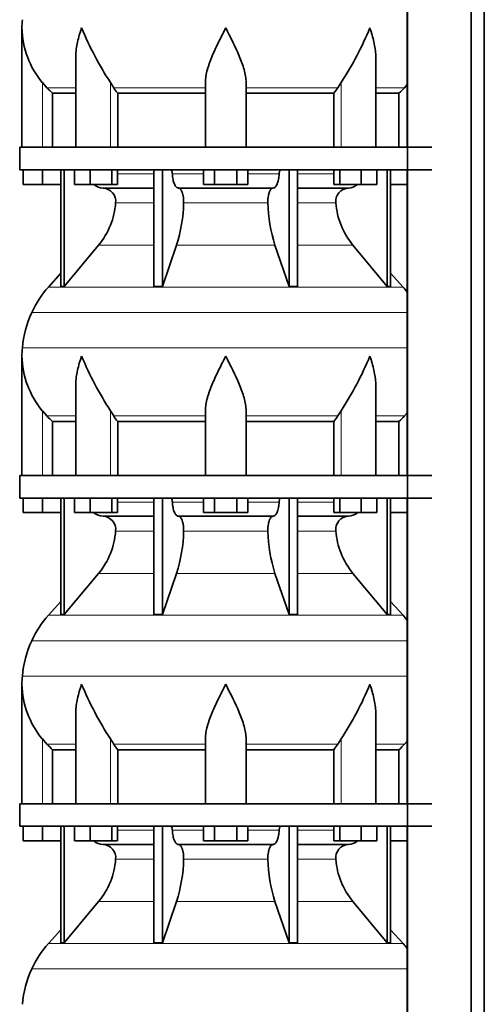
# Model space of a CAD drawing. Header units: millimetres. Extents: x 148 to 904, y -3418 to 2306.
# Tile 20 of 27: x 164 to 369, y 314 to 749. Entities that reach past the tile are written whole.
import ezdxf

# ---------------------------------------------------------------- set-up
doc = ezdxf.new("R2010")
doc.units = ezdxf.units.MM
doc.layers.add('MID_134-16', color=7, linetype='Continuous')
doc.layers.add('VSI134_DIFFUSORE', color=7, linetype='Continuous')

# ---------------------------------------------------------------- blocks, each defined once
blk = doc.blocks.new('SE')
at = {"layer": 'MID_134-16', "color": 7, "linetype": 'Continuous', "lineweight": 35}
for p, q in [((334.95, 1727.68), (334.95, -608.82)), ((363.09, -608.82), (363.09, 1727.68)), ((368.89, -608.82), (368.89, 1727.68)), ((334.88, 827.68), (334.88, 692.68)), ((334.88, 682.68), (334.88, 547.68)), ((334.88, 537.68), (334.88, 402.68)), ((334.88, 392.68), (334.88, 257.68))]:
    blk.add_line(p, q, dxfattribs=at)
at = {"layer": 'VSI134_DIFFUSORE', "color": 7, "linetype": 'Continuous', "lineweight": 35}
for p, q in [((164.69, 745.42), (164.69, 692.68)), ((188.41, 732.04), (188.41, 692.68)), ((320.97, 692.68), (320.97, 732.04)), ((175.7, 718.98), (173.69, 721.28)), ((205.2, 718.98), (203.78, 721.28)), ((245.69, 692.68), (245.69, 721.28)), ((263.69, 692.68), (263.69, 721.28)), ((305.6, 721.28), (304.18, 718.98)), ((334.88, 720.36), (333.68, 718.98)), ((178.22, 716.54), (188.41, 716.54)), ((178.22, 692.68), (178.22, 716.54)), ((206.98, 716.54), (245.69, 716.54)), ((206.98, 692.68), (206.98, 716.54)), ((263.69, 716.54), (302.4, 716.54)), ((302.4, 716.54), (302.4, 692.68)), ((320.97, 716.54), (331.16, 716.54)), ((331.16, 716.54), (331.16, 692.68)), ((163.69, 692.68), (345.69, 692.68)), ((163.69, 692.68), (163.69, 682.68)), ((163.69, 682.68), (345.69, 682.68)), ((165.19, 676.28), (165.19, 682.68)), ((165.19, 676.28), (165.19, 682.68)), ((173.69, 676.28), (173.69, 682.68)), ((181.86, 682.68), (181.86, 631.23)), ((183.39, 682.68), (183.39, 631.23)), ((187.93, 676.28), (187.93, 682.68)), ((194.87, 676.28), (194.87, 682.68)), ((204.35, 676.28), (204.35, 682.68)), ((206.89, 676.28), (206.89, 682.68)), ((222.99, 682.68), (222.99, 631.23)), ((226.69, 682.68), (226.69, 631.23)), ((244.87, 676.28), (244.87, 682.68)), ((249.78, 676.28), (249.78, 682.68)), ((259.6, 676.28), (259.6, 682.68)), ((264.5, 676.28), (264.5, 682.68)), ((282.69, 682.68), (282.69, 631.23)), ((286.39, 682.68), (286.39, 631.23)), ((302.48, 676.28), (302.48, 682.68)), ((305.03, 676.28), (305.03, 682.68)), ((314.51, 676.28), (314.51, 682.68)), ((321.45, 676.28), (321.45, 682.68)), ((325.99, 682.68), (325.99, 631.23)), ((327.52, 682.68), (327.52, 631.23)), ((173.69, 676.28), (165.19, 676.28)), ((181.86, 676.28), (173.69, 676.28)), ((194.87, 676.28), (187.93, 676.28)), ((204.35, 676.28), (194.87, 676.28)), ((200.52, 674.68), (222.99, 674.68)), ((206.89, 676.28), (204.35, 676.28)), ((233.78, 674.68), (275.6, 674.68)), ((249.78, 676.28), (244.87, 676.28)), ((259.6, 676.28), (249.78, 676.28)), ((264.5, 676.28), (259.6, 676.28)), ((286.39, 674.68), (308.86, 674.68)), ((305.03, 676.28), (302.48, 676.28)), ((314.51, 676.28), (305.03, 676.28)), ((321.45, 676.28), (314.51, 676.28)), ((334.88, 676.28), (327.52, 676.28)), ((183.39, 631.23), (198.55, 649.44)), ((226.69, 631.23), (232.97, 649.44)), ((276.41, 649.44), (282.69, 631.23)), ((310.83, 649.44), (325.99, 631.23)), ((181.86, 637), (176.39, 630.93)), ((332.99, 630.93), (327.52, 637)), ((181.86, 631.23), (183.39, 631.23)), ((222.99, 631.23), (226.69, 631.23)), ((282.69, 631.23), (286.39, 631.23)), ((325.99, 631.23), (327.52, 631.23)), ((164.69, 600.42), (164.69, 547.68)), ((188.41, 587.04), (188.41, 547.68)), ((320.97, 547.68), (320.97, 587.04)), ((175.7, 573.98), (173.69, 576.28)), ((205.2, 573.98), (203.78, 576.28)), ((245.69, 547.68), (245.69, 576.28)), ((263.69, 547.68), (263.69, 576.28)), ((305.6, 576.28), (304.18, 573.98)), ((334.88, 575.36), (333.68, 573.98)), ((178.22, 571.54), (188.41, 571.54)), ((178.22, 547.68), (178.22, 571.54)), ((206.98, 571.54), (245.69, 571.54)), ((206.98, 547.68), (206.98, 571.54)), ((263.69, 571.54), (302.4, 571.54)), ((302.4, 571.54), (302.4, 547.68)), ((320.97, 571.54), (331.16, 571.54)), ((331.16, 571.54), (331.16, 547.68)), ((163.69, 547.68), (345.69, 547.68)), ((163.69, 547.68), (163.69, 537.68)), ((163.69, 537.68), (345.69, 537.68)), ((165.19, 531.28), (165.19, 537.68)), ((165.19, 531.28), (165.19, 537.68)), ((173.69, 531.28), (173.69, 537.68)), ((181.86, 537.68), (181.86, 486.23)), ((183.39, 537.68), (183.39, 486.23)), ((187.93, 531.28), (187.93, 537.68)), ((194.87, 531.28), (194.87, 537.68)), ((204.35, 531.28), (204.35, 537.68)), ((206.89, 531.28), (206.89, 537.68)), ((222.99, 537.68), (222.99, 486.23)), ((226.69, 537.68), (226.69, 486.23)), ((244.87, 531.28), (244.87, 537.68)), ((249.78, 531.28), (249.78, 537.68)), ((259.6, 531.28), (259.6, 537.68)), ((264.5, 531.28), (264.5, 537.68)), ((282.69, 537.68), (282.69, 486.23)), ((286.39, 537.68), (286.39, 486.23)), ((302.48, 531.28), (302.48, 537.68)), ((305.03, 531.28), (305.03, 537.68)), ((314.51, 531.28), (314.51, 537.68)), ((321.45, 531.28), (321.45, 537.68)), ((325.99, 537.68), (325.99, 486.23)), ((327.52, 537.68), (327.52, 486.23)), ((173.69, 531.28), (165.19, 531.28)), ((181.86, 531.28), (173.69, 531.28)), ((194.87, 531.28), (187.93, 531.28)), ((204.35, 531.28), (194.87, 531.28)), ((206.89, 531.28), (204.35, 531.28)), ((249.78, 531.28), (244.87, 531.28)), ((259.6, 531.28), (249.78, 531.28)), ((264.5, 531.28), (259.6, 531.28)), ((305.03, 531.28), (302.48, 531.28)), ((314.51, 531.28), (305.03, 531.28)), ((321.45, 531.28), (314.51, 531.28)), ((334.88, 531.28), (327.52, 531.28)), ((200.52, 529.68), (222.99, 529.68)), ((233.78, 529.68), (275.6, 529.68)), ((286.39, 529.68), (308.86, 529.68)), ((183.39, 486.23), (198.55, 504.44)), ((226.69, 486.23), (232.97, 504.44)), ((276.41, 504.44), (282.69, 486.23)), ((310.83, 504.44), (325.99, 486.23)), ((181.86, 492), (176.39, 485.93)), ((332.99, 485.93), (327.52, 492)), ((181.86, 486.23), (183.39, 486.23)), ((222.99, 486.23), (226.69, 486.23)), ((282.69, 486.23), (286.39, 486.23)), ((325.99, 486.23), (327.52, 486.23)), ((164.69, 455.42), (164.69, 402.68)), ((188.41, 442.04), (188.41, 402.68)), ((320.97, 402.68), (320.97, 442.04)), ((175.7, 428.98), (173.69, 431.28)), ((205.2, 428.98), (203.78, 431.28)), ((245.69, 402.68), (245.69, 431.28)), ((263.69, 402.68), (263.69, 431.28)), ((305.6, 431.28), (304.18, 428.98)), ((178.22, 426.54), (188.41, 426.54)), ((178.22, 402.68), (178.22, 426.54)), ((206.98, 426.54), (245.69, 426.54)), ((206.98, 402.68), (206.98, 426.54)), ((263.69, 426.54), (302.4, 426.54)), ((302.4, 426.54), (302.4, 402.68)), ((320.97, 426.54), (331.16, 426.54)), ((331.16, 426.54), (331.16, 402.68)), ((334.88, 430.36), (333.68, 428.98)), ((163.69, 402.68), (345.69, 402.68)), ((163.69, 402.68), (163.69, 392.68)), ((163.69, 392.68), (345.69, 392.68)), ((165.19, 386.28), (165.19, 392.68)), ((165.19, 386.28), (165.19, 392.68)), ((173.69, 386.28), (173.69, 392.68)), ((181.86, 392.68), (181.86, 341.23)), ((183.39, 392.68), (183.39, 341.23)), ((187.93, 386.28), (187.93, 392.68)), ((194.87, 386.28), (194.87, 392.68)), ((204.35, 386.28), (204.35, 392.68)), ((206.89, 386.28), (206.89, 392.68)), ((222.99, 392.68), (222.99, 341.23)), ((226.69, 392.68), (226.69, 341.23)), ((244.87, 386.28), (244.87, 392.68)), ((249.78, 386.28), (249.78, 392.68)), ((259.6, 386.28), (259.6, 392.68)), ((264.5, 386.28), (264.5, 392.68)), ((282.69, 392.68), (282.69, 341.23)), ((286.39, 392.68), (286.39, 341.23)), ((302.48, 386.28), (302.48, 392.68)), ((305.03, 386.28), (305.03, 392.68)), ((314.51, 386.28), (314.51, 392.68)), ((321.45, 386.28), (321.45, 392.68)), ((325.99, 392.68), (325.99, 341.23)), ((327.52, 392.68), (327.52, 341.23)), ((173.69, 386.28), (165.19, 386.28)), ((181.86, 386.28), (173.69, 386.28)), ((194.87, 386.28), (187.93, 386.28)), ((204.35, 386.28), (194.87, 386.28)), ((200.52, 384.68), (222.99, 384.68)), ((206.89, 386.28), (204.35, 386.28)), ((233.78, 384.68), (275.6, 384.68)), ((249.78, 386.28), (244.87, 386.28)), ((259.6, 386.28), (249.78, 386.28)), ((264.5, 386.28), (259.6, 386.28)), ((286.39, 384.68), (308.86, 384.68)), ((305.03, 386.28), (302.48, 386.28)), ((314.51, 386.28), (305.03, 386.28)), ((321.45, 386.28), (314.51, 386.28)), ((334.88, 386.28), (327.52, 386.28)), ((183.39, 341.23), (198.55, 359.44)), ((226.69, 341.23), (232.97, 359.44)), ((276.41, 359.44), (282.69, 341.23)), ((310.83, 359.44), (325.99, 341.23)), ((181.86, 347), (176.39, 340.93)), ((332.99, 340.93), (327.52, 347)), ((181.86, 341.23), (183.39, 341.23)), ((222.99, 341.23), (226.69, 341.23)), ((282.69, 341.23), (286.39, 341.23)), ((325.99, 341.23), (327.52, 341.23))]:
    blk.add_line(p, q, dxfattribs=at)
at = {"layer": 'VSI134_DIFFUSORE', "color": 4, "linetype": 'Continuous', "lineweight": 9}
for p, q in [((173.69, 692.68), (173.69, 721.28)), ((175.7, 718.98), (188.41, 718.98)), ((203.78, 692.68), (203.78, 721.28)), ((205.2, 718.98), (245.69, 718.98)), ((263.69, 718.98), (304.18, 718.98)), ((305.6, 692.68), (305.6, 721.28)), ((320.97, 718.98), (333.68, 718.98)), ((206.89, 680.91), (222.99, 680.91)), ((231.12, 680.91), (244.87, 680.91)), ((264.5, 680.91), (278.26, 680.91)), ((286.39, 680.91), (302.48, 680.91)), ((222.99, 668.14), (206.06, 668.14)), ((273.3, 668.14), (236.08, 668.14)), ((303.32, 668.14), (286.39, 668.14)), ((198.55, 649.44), (222.99, 649.44)), ((232.97, 649.44), (276.41, 649.44)), ((286.39, 649.44), (310.83, 649.44)), ((176.39, 630.93), (332.99, 630.93)), ((169.02, 619.67), (334.88, 619.67)), ((164.86, 604.04), (334.88, 604.04)), ((173.69, 547.68), (173.69, 576.28)), ((203.78, 547.68), (203.78, 576.28)), ((305.6, 547.68), (305.6, 576.28)), ((175.7, 573.98), (188.41, 573.98)), ((205.2, 573.98), (245.69, 573.98)), ((263.69, 573.98), (304.18, 573.98)), ((320.97, 573.98), (333.68, 573.98)), ((206.89, 535.91), (222.99, 535.91)), ((231.12, 535.91), (244.87, 535.91)), ((264.5, 535.91), (278.26, 535.91)), ((286.39, 535.91), (302.48, 535.91)), ((222.99, 523.14), (206.06, 523.14)), ((273.3, 523.14), (236.08, 523.14)), ((303.32, 523.14), (286.39, 523.14)), ((198.55, 504.44), (222.99, 504.44)), ((232.97, 504.44), (276.41, 504.44)), ((286.39, 504.44), (310.83, 504.44)), ((176.39, 485.93), (332.99, 485.93)), ((169.02, 474.67), (334.88, 474.67)), ((164.86, 459.04), (334.88, 459.04)), ((173.69, 402.68), (173.69, 431.28)), ((203.78, 402.68), (203.78, 431.28)), ((305.6, 402.68), (305.6, 431.28)), ((175.7, 428.98), (188.41, 428.98)), ((205.2, 428.98), (245.69, 428.98)), ((263.69, 428.98), (304.18, 428.98)), ((320.97, 428.98), (333.68, 428.98)), ((206.89, 390.91), (222.99, 390.91)), ((231.12, 390.91), (244.87, 390.91)), ((264.5, 390.91), (278.26, 390.91)), ((286.39, 390.91), (302.48, 390.91)), ((222.99, 378.14), (206.06, 378.14)), ((273.3, 378.14), (236.08, 378.14)), ((303.32, 378.14), (286.39, 378.14)), ((198.55, 359.44), (222.99, 359.44)), ((232.97, 359.44), (276.41, 359.44)), ((286.39, 359.44), (310.83, 359.44)), ((176.39, 340.93), (332.99, 340.93)), ((169.02, 329.67), (334.88, 329.67))]:
    blk.add_line(p, q, dxfattribs=at)
at = {"layer": 'VSI134_DIFFUSORE', "color": 7, "linetype": 'Continuous', "lineweight": 35}
for centre, radius, start, end in [((203.19, 745.41), 38.5, 174.5826, 180.0016), ((203.34, 746.08), 38.66, 180.9959, 219.9106), ((329.39, 802.95), 149.83, 202.585, 213.0327), ((192.33, 796.44), 135.94, 326.4322, 337.9502), ((238.34, 741.22), 39.91, 213.8601, 218.2043), ((271.07, 741.2), 39.88, 321.7938, 326.1418), ((200.75, 681.36), 6.68, 230.2819, 268.0094), ((200.23, 668.82), 5.87, 353.3223, 87.2173), ((309.13, 668.84), 5.85, 92.5772, 186.8833), ((308.62, 681.37), 6.69, 272.0607, 309.722), ((172.76, 670.66), 33.4, 320.5472, 355.6594), ((171.12, 669.34), 64.97, 342.1602, 358.9354), ((339.77, 669.59), 66.48, 181.2569, 197.6475), ((336.73, 670.71), 33.51, 184.3996, 219.3938), ((209.09, 601.48), 44, 138, 155.5912), ((300.29, 601.48), 44, 38.1684, 42), ((213.64, 599.42), 49, 155.5912, 174.5826), ((203.19, 600.41), 38.5, 174.5826, 180.0016), ((203.34, 601.08), 38.66, 180.9959, 219.9106), ((329.39, 657.95), 149.83, 202.585, 213.0327), ((192.33, 651.44), 135.94, 326.4322, 337.9502), ((238.34, 596.22), 39.91, 213.8601, 218.2043), ((271.07, 596.2), 39.88, 321.7938, 326.1418), ((200.75, 536.36), 6.68, 230.2819, 268.0094), ((308.62, 536.37), 6.69, 272.0607, 309.722), ((200.23, 523.82), 5.87, 353.3223, 87.2173), ((309.13, 523.84), 5.85, 92.5772, 186.8833), ((172.76, 525.66), 33.4, 320.5472, 355.6594), ((171.12, 524.34), 64.97, 342.1602, 358.9354), ((339.77, 524.59), 66.48, 181.2569, 197.6475), ((336.73, 525.71), 33.51, 184.3996, 219.3938), ((209.09, 456.48), 44, 138, 155.5912), ((300.29, 456.48), 44, 38.1684, 42), ((213.64, 454.42), 49, 155.5912, 174.5826), ((203.19, 455.41), 38.5, 174.5826, 180.0016), ((203.34, 456.08), 38.66, 180.9959, 219.9106), ((329.39, 512.95), 149.83, 202.585, 213.0327), ((192.33, 506.44), 135.94, 326.4322, 337.9502), ((238.34, 451.22), 39.91, 213.8601, 218.2043), ((271.07, 451.2), 39.88, 321.7938, 326.1418), ((200.75, 391.36), 6.68, 230.2819, 268.0094), ((200.23, 378.82), 5.87, 353.3223, 87.2173), ((309.13, 378.84), 5.85, 92.5772, 186.8833), ((308.62, 391.37), 6.69, 272.0607, 309.722), ((172.76, 380.66), 33.4, 320.5472, 355.6594), ((171.12, 379.34), 64.97, 342.1602, 358.9354), ((339.77, 379.59), 66.48, 181.2569, 197.6475), ((336.73, 380.71), 33.51, 184.3996, 219.3938), ((209.09, 311.48), 44, 138, 155.5912), ((300.29, 311.48), 44, 38.1684, 42), ((213.64, 309.42), 49, 155.5912, 174.5826)]:
    blk.add_arc(centre, radius, start, end, dxfattribs=at)
for points, knots in [([(191.05, 745.41), (190.96, 745.15), (190.86, 744.89), (190.68, 744.37), (190.6, 744.1), (190.34, 743.32), (190.18, 742.8), (189.72, 741.24), (189.46, 740.21), (189.01, 738.13), (188.82, 737.09), (188.55, 735.04), (188.47, 734.02), (188.42, 732.68), (188.41, 732.36), (188.41, 732.03)], [0, 0, 0, 0, 0.03125, 0.03125, 0.0625, 0.0625, 0.125, 0.125, 0.25, 0.25, 0.375, 0.375, 0.5, 0.5, 0.5400162, 0.5400162, 0.5400162, 0.5400162]), ([(254.69, 745.41), (254.56, 745.15), (254.42, 744.89), (254.16, 744.37), (254.03, 744.1), (253.63, 743.32), (253.36, 742.8), (252.58, 741.24), (252.06, 740.21), (251.05, 738.13), (250.55, 737.09), (249.61, 735.04), (249.15, 734.02), (248.31, 731.99), (247.91, 730.99), (247.37, 729.48), (247.2, 728.98), (246.88, 727.98), (246.73, 727.48), (246.31, 726), (246.09, 725.03), (245.78, 723.13), (245.69, 722.2), (245.69, 721.28)], [0, 0, 0, 0, 0.03125, 0.03125, 0.0625, 0.0625, 0.125, 0.125, 0.25, 0.25, 0.375, 0.375, 0.5, 0.5, 0.625, 0.625, 0.6875, 0.6875, 0.75, 0.75, 0.875, 0.875, 1, 1, 1, 1]), ([(263.69, 721.28), (263.69, 723.11), (263.34, 725.01), (262.24, 728.96), (261.5, 730.98), (258.96, 737.05), (256.8, 741.26), (254.69, 745.41)], [0, 0, 0, 0, 0.25, 0.25, 0.5, 0.5, 1, 1, 1, 1]), ([(320.97, 732.03), (320.97, 732.37), (320.96, 732.71), (320.87, 735.1), (320.59, 737.14), (319.92, 740.22), (319.65, 741.25), (319.2, 742.81), (319.04, 743.32), (318.78, 744.1), (318.65, 744.5), (318.52, 744.89), (318.42, 745.15), (318.38, 745.28), (318.33, 745.41)], [0.4588627, 0.4588627, 0.4588627, 0.4588627, 0.5, 0.5, 0.75, 0.75, 0.875, 0.875, 0.9375, 0.9375, 0.96875, 0.984375, 0.984375, 1, 1, 1, 1]), ([(230.36, 682.68), (230.4, 682.68), (230.45, 682.67), (230.54, 682.63), (230.59, 682.6), (230.72, 682.47), (230.8, 682.34), (230.94, 682.01), (230.99, 681.82), (231.08, 681.39), (231.11, 681.15), (231.12, 680.91)], [0, 0, 0, 0, 0.125, 0.125, 0.25, 0.25, 0.5, 0.5, 0.75, 0.75, 1, 1, 1, 1]), ([(233.78, 674.68), (233.62, 674.68), (233.46, 674.72), (233.22, 674.84), (233.14, 674.89), (232.98, 675), (232.9, 675.07), (232.67, 675.29), (232.53, 675.48), (232.25, 675.93), (232.12, 676.18), (231.87, 676.74), (231.76, 677.06), (231.56, 677.73), (231.47, 678.09), (231.33, 678.84), (231.26, 679.24), (231.17, 680.06), (231.14, 680.48), (231.12, 680.91)], [0, 0, 0, 0, 0.125, 0.125, 0.1875, 0.1875, 0.25, 0.25, 0.375, 0.375, 0.5, 0.5, 0.625, 0.625, 0.75, 0.75, 0.875, 0.875, 1, 1, 1, 1]), ([(278.26, 680.91), (278.24, 680.48), (278.21, 680.06), (278.14, 679.45), (278.11, 679.25), (278.05, 678.86), (278.02, 678.66), (277.91, 678.09), (277.82, 677.74), (277.67, 677.23), (277.62, 677.07), (277.5, 676.76), (277.45, 676.61), (277.26, 676.18), (277.13, 675.93), (276.86, 675.49), (276.71, 675.3), (276.4, 674.99), (276.25, 674.88), (275.93, 674.72), (275.76, 674.68), (275.6, 674.68)], [0, 0, 0, 0, 0.125, 0.125, 0.1875, 0.1875, 0.25, 0.25, 0.375, 0.375, 0.4375, 0.4375, 0.5, 0.5, 0.625, 0.625, 0.75, 0.75, 0.875, 0.875, 1, 1, 1, 1]), ([(278.26, 680.91), (278.27, 681.15), (278.3, 681.38), (278.36, 681.71), (278.39, 681.81), (278.45, 682), (278.48, 682.09), (278.55, 682.26), (278.59, 682.33), (278.66, 682.45), (278.71, 682.51), (278.79, 682.6), (278.84, 682.63), (278.93, 682.67), (278.98, 682.68), (279.02, 682.68)], [0, 0, 0, 0, 0.25, 0.25, 0.375, 0.375, 0.5, 0.5, 0.625, 0.625, 0.75, 0.75, 0.875, 0.875, 1, 1, 1, 1]), ([(233.78, 674.68), (233.86, 674.68), (233.94, 674.67), (234.1, 674.63), (234.18, 674.6), (234.41, 674.47), (234.56, 674.34), (234.86, 674.01), (234.99, 673.8), (235.19, 673.44), (235.25, 673.31), (235.37, 673.03), (235.43, 672.88), (235.59, 672.43), (235.68, 672.09), (235.81, 671.56), (235.84, 671.37), (235.91, 670.99), (235.94, 670.8), (236.02, 670.21), (236.05, 669.8), (236.09, 668.97), (236.09, 668.55), (236.08, 668.14)], [0, 0, 0, 0, 0.0625, 0.0625, 0.125, 0.125, 0.25, 0.25, 0.375, 0.375, 0.4375, 0.4375, 0.5, 0.5, 0.625, 0.625, 0.6875, 0.6875, 0.75, 0.75, 0.875, 0.875, 1, 1, 1, 1]), ([(273.3, 668.14), (273.29, 668.55), (273.29, 668.97), (273.32, 669.59), (273.33, 669.79), (273.37, 670.2), (273.39, 670.4), (273.47, 670.99), (273.53, 671.37), (273.65, 671.91), (273.7, 672.08), (273.79, 672.42), (273.9, 672.74), (274.01, 673.03), (274.13, 673.31), (274.19, 673.44), (274.39, 673.8), (274.52, 674.01), (274.82, 674.34), (274.97, 674.47), (275.28, 674.64), (275.44, 674.68), (275.6, 674.68)], [0, 0, 0, 0, 0.125, 0.125, 0.1875, 0.1875, 0.25, 0.25, 0.375, 0.375, 0.4375, 0.4375, 0.5, 0.5625, 0.5625, 0.625, 0.625, 0.75, 0.75, 0.875, 0.875, 1, 1, 1, 1]), ([(191.05, 600.41), (190.96, 600.15), (190.86, 599.89), (190.68, 599.37), (190.6, 599.1), (190.34, 598.32), (190.18, 597.8), (189.72, 596.24), (189.46, 595.21), (189.01, 593.13), (188.82, 592.09), (188.55, 590.04), (188.47, 589.02), (188.42, 587.68), (188.41, 587.36), (188.41, 587.03)], [0, 0, 0, 0, 0.03125, 0.03125, 0.0625, 0.0625, 0.125, 0.125, 0.25, 0.25, 0.375, 0.375, 0.5, 0.5, 0.5400162, 0.5400162, 0.5400162, 0.5400162]), ([(254.69, 600.41), (254.56, 600.15), (254.42, 599.89), (254.16, 599.37), (254.03, 599.1), (253.63, 598.32), (253.36, 597.8), (252.58, 596.24), (252.06, 595.21), (251.05, 593.13), (250.55, 592.09), (249.61, 590.04), (249.15, 589.02), (248.31, 586.99), (247.91, 585.99), (247.37, 584.48), (247.2, 583.98), (246.88, 582.98), (246.73, 582.48), (246.31, 581), (246.09, 580.03), (245.78, 578.13), (245.69, 577.2), (245.69, 576.28)], [0, 0, 0, 0, 0.03125, 0.03125, 0.0625, 0.0625, 0.125, 0.125, 0.25, 0.25, 0.375, 0.375, 0.5, 0.5, 0.625, 0.625, 0.6875, 0.6875, 0.75, 0.75, 0.875, 0.875, 1, 1, 1, 1]), ([(263.69, 576.28), (263.69, 578.11), (263.34, 580.01), (262.24, 583.96), (261.5, 585.98), (258.96, 592.05), (256.8, 596.26), (254.69, 600.41)], [0, 0, 0, 0, 0.25, 0.25, 0.5, 0.5, 1, 1, 1, 1]), ([(320.97, 587.03), (320.97, 587.37), (320.96, 587.71), (320.87, 590.1), (320.59, 592.14), (319.92, 595.22), (319.65, 596.25), (319.2, 597.81), (319.04, 598.32), (318.78, 599.1), (318.65, 599.5), (318.52, 599.89), (318.42, 600.15), (318.38, 600.28), (318.33, 600.41)], [0.4588627, 0.4588627, 0.4588627, 0.4588627, 0.5, 0.5, 0.75, 0.75, 0.875, 0.875, 0.9375, 0.9375, 0.96875, 0.984375, 0.984375, 1, 1, 1, 1]), ([(230.36, 537.68), (230.4, 537.68), (230.45, 537.67), (230.54, 537.63), (230.59, 537.6), (230.72, 537.47), (230.8, 537.34), (230.94, 537.01), (230.99, 536.82), (231.08, 536.39), (231.11, 536.15), (231.12, 535.91)], [0, 0, 0, 0, 0.125, 0.125, 0.25, 0.25, 0.5, 0.5, 0.75, 0.75, 1, 1, 1, 1]), ([(233.78, 529.68), (233.62, 529.68), (233.46, 529.72), (233.22, 529.84), (233.14, 529.89), (232.98, 530), (232.9, 530.07), (232.67, 530.29), (232.53, 530.48), (232.25, 530.93), (232.12, 531.18), (231.87, 531.74), (231.76, 532.06), (231.56, 532.73), (231.47, 533.09), (231.33, 533.84), (231.26, 534.24), (231.17, 535.06), (231.14, 535.48), (231.12, 535.91)], [0, 0, 0, 0, 0.125, 0.125, 0.1875, 0.1875, 0.25, 0.25, 0.375, 0.375, 0.5, 0.5, 0.625, 0.625, 0.75, 0.75, 0.875, 0.875, 1, 1, 1, 1]), ([(278.26, 535.91), (278.24, 535.48), (278.21, 535.06), (278.14, 534.45), (278.11, 534.25), (278.05, 533.86), (278.02, 533.66), (277.91, 533.09), (277.82, 532.74), (277.67, 532.23), (277.62, 532.07), (277.5, 531.76), (277.45, 531.61), (277.26, 531.18), (277.13, 530.93), (276.86, 530.49), (276.71, 530.3), (276.4, 529.99), (276.25, 529.88), (275.93, 529.72), (275.76, 529.68), (275.6, 529.68)], [0, 0, 0, 0, 0.125, 0.125, 0.1875, 0.1875, 0.25, 0.25, 0.375, 0.375, 0.4375, 0.4375, 0.5, 0.5, 0.625, 0.625, 0.75, 0.75, 0.875, 0.875, 1, 1, 1, 1]), ([(278.26, 535.91), (278.27, 536.15), (278.3, 536.38), (278.36, 536.71), (278.39, 536.81), (278.45, 537), (278.48, 537.09), (278.55, 537.26), (278.59, 537.33), (278.66, 537.45), (278.71, 537.51), (278.79, 537.6), (278.84, 537.63), (278.93, 537.67), (278.98, 537.68), (279.02, 537.68)], [0, 0, 0, 0, 0.25, 0.25, 0.375, 0.375, 0.5, 0.5, 0.625, 0.625, 0.75, 0.75, 0.875, 0.875, 1, 1, 1, 1]), ([(233.78, 529.68), (233.86, 529.68), (233.94, 529.67), (234.1, 529.63), (234.18, 529.6), (234.41, 529.47), (234.56, 529.34), (234.86, 529.01), (234.99, 528.8), (235.19, 528.44), (235.25, 528.31), (235.37, 528.03), (235.43, 527.88), (235.59, 527.43), (235.68, 527.09), (235.81, 526.56), (235.84, 526.37), (235.91, 525.99), (235.94, 525.8), (236.02, 525.21), (236.05, 524.8), (236.09, 523.97), (236.09, 523.55), (236.08, 523.14)], [0, 0, 0, 0, 0.0625, 0.0625, 0.125, 0.125, 0.25, 0.25, 0.375, 0.375, 0.4375, 0.4375, 0.5, 0.5, 0.625, 0.625, 0.6875, 0.6875, 0.75, 0.75, 0.875, 0.875, 1, 1, 1, 1]), ([(273.3, 523.14), (273.29, 523.55), (273.29, 523.97), (273.32, 524.59), (273.33, 524.79), (273.37, 525.2), (273.39, 525.4), (273.47, 525.99), (273.53, 526.37), (273.65, 526.91), (273.7, 527.08), (273.79, 527.42), (273.9, 527.74), (274.01, 528.03), (274.13, 528.31), (274.19, 528.44), (274.39, 528.8), (274.52, 529.01), (274.82, 529.34), (274.97, 529.47), (275.28, 529.64), (275.44, 529.68), (275.6, 529.68)], [0, 0, 0, 0, 0.125, 0.125, 0.1875, 0.1875, 0.25, 0.25, 0.375, 0.375, 0.4375, 0.4375, 0.5, 0.5625, 0.5625, 0.625, 0.625, 0.75, 0.75, 0.875, 0.875, 1, 1, 1, 1]), ([(191.05, 455.41), (190.96, 455.15), (190.86, 454.89), (190.68, 454.37), (190.6, 454.1), (190.34, 453.32), (190.18, 452.8), (189.72, 451.24), (189.46, 450.21), (189.01, 448.13), (188.82, 447.09), (188.55, 445.04), (188.47, 444.02), (188.42, 442.68), (188.41, 442.36), (188.41, 442.03)], [0, 0, 0, 0, 0.03125, 0.03125, 0.0625, 0.0625, 0.125, 0.125, 0.25, 0.25, 0.375, 0.375, 0.5, 0.5, 0.5400162, 0.5400162, 0.5400162, 0.5400162]), ([(254.69, 455.41), (254.56, 455.15), (254.42, 454.89), (254.16, 454.37), (254.03, 454.1), (253.63, 453.32), (253.36, 452.8), (252.58, 451.24), (252.06, 450.21), (251.05, 448.13), (250.55, 447.09), (249.61, 445.04), (249.15, 444.02), (248.31, 441.99), (247.91, 440.99), (247.37, 439.48), (247.2, 438.98), (246.88, 437.98), (246.73, 437.48), (246.31, 436), (246.09, 435.03), (245.78, 433.13), (245.69, 432.2), (245.69, 431.28)], [0, 0, 0, 0, 0.03125, 0.03125, 0.0625, 0.0625, 0.125, 0.125, 0.25, 0.25, 0.375, 0.375, 0.5, 0.5, 0.625, 0.625, 0.6875, 0.6875, 0.75, 0.75, 0.875, 0.875, 1, 1, 1, 1]), ([(263.69, 431.28), (263.69, 433.11), (263.34, 435.01), (262.24, 438.96), (261.5, 440.98), (258.96, 447.05), (256.8, 451.26), (254.69, 455.41)], [0, 0, 0, 0, 0.25, 0.25, 0.5, 0.5, 1, 1, 1, 1]), ([(320.97, 442.03), (320.97, 442.37), (320.96, 442.71), (320.87, 445.1), (320.59, 447.14), (319.92, 450.22), (319.65, 451.25), (319.2, 452.81), (319.04, 453.32), (318.78, 454.1), (318.65, 454.5), (318.52, 454.89), (318.42, 455.15), (318.38, 455.28), (318.33, 455.41)], [0.4588627, 0.4588627, 0.4588627, 0.4588627, 0.5, 0.5, 0.75, 0.75, 0.875, 0.875, 0.9375, 0.9375, 0.96875, 0.984375, 0.984375, 1, 1, 1, 1]), ([(230.36, 392.68), (230.4, 392.68), (230.45, 392.67), (230.54, 392.63), (230.59, 392.6), (230.72, 392.47), (230.8, 392.34), (230.94, 392.01), (230.99, 391.82), (231.08, 391.39), (231.11, 391.15), (231.12, 390.91)], [0, 0, 0, 0, 0.125, 0.125, 0.25, 0.25, 0.5, 0.5, 0.75, 0.75, 1, 1, 1, 1]), ([(278.26, 390.91), (278.27, 391.15), (278.3, 391.38), (278.36, 391.71), (278.39, 391.81), (278.45, 392), (278.48, 392.09), (278.55, 392.26), (278.59, 392.33), (278.66, 392.45), (278.71, 392.51), (278.79, 392.6), (278.84, 392.63), (278.93, 392.67), (278.98, 392.68), (279.02, 392.68)], [0, 0, 0, 0, 0.25, 0.25, 0.375, 0.375, 0.5, 0.5, 0.625, 0.625, 0.75, 0.75, 0.875, 0.875, 1, 1, 1, 1]), ([(233.78, 384.68), (233.62, 384.68), (233.46, 384.72), (233.22, 384.84), (233.14, 384.89), (232.98, 385), (232.9, 385.07), (232.67, 385.29), (232.53, 385.48), (232.25, 385.93), (232.12, 386.18), (231.87, 386.74), (231.76, 387.06), (231.56, 387.73), (231.47, 388.09), (231.33, 388.84), (231.26, 389.24), (231.17, 390.06), (231.14, 390.48), (231.12, 390.91)], [0, 0, 0, 0, 0.125, 0.125, 0.1875, 0.1875, 0.25, 0.25, 0.375, 0.375, 0.5, 0.5, 0.625, 0.625, 0.75, 0.75, 0.875, 0.875, 1, 1, 1, 1]), ([(278.26, 390.91), (278.24, 390.48), (278.21, 390.06), (278.14, 389.45), (278.11, 389.25), (278.05, 388.86), (278.02, 388.66), (277.91, 388.09), (277.82, 387.74), (277.67, 387.23), (277.62, 387.07), (277.5, 386.76), (277.45, 386.61), (277.26, 386.18), (277.13, 385.93), (276.86, 385.49), (276.71, 385.3), (276.4, 384.99), (276.25, 384.88), (275.93, 384.72), (275.76, 384.68), (275.6, 384.68)], [0, 0, 0, 0, 0.125, 0.125, 0.1875, 0.1875, 0.25, 0.25, 0.375, 0.375, 0.4375, 0.4375, 0.5, 0.5, 0.625, 0.625, 0.75, 0.75, 0.875, 0.875, 1, 1, 1, 1]), ([(233.78, 384.68), (233.86, 384.68), (233.94, 384.67), (234.1, 384.63), (234.18, 384.6), (234.41, 384.47), (234.56, 384.34), (234.86, 384.01), (234.99, 383.8), (235.19, 383.44), (235.25, 383.31), (235.37, 383.03), (235.43, 382.88), (235.59, 382.43), (235.68, 382.09), (235.81, 381.56), (235.84, 381.37), (235.91, 380.99), (235.94, 380.8), (236.02, 380.21), (236.05, 379.8), (236.09, 378.97), (236.09, 378.55), (236.08, 378.14)], [0, 0, 0, 0, 0.0625, 0.0625, 0.125, 0.125, 0.25, 0.25, 0.375, 0.375, 0.4375, 0.4375, 0.5, 0.5, 0.625, 0.625, 0.6875, 0.6875, 0.75, 0.75, 0.875, 0.875, 1, 1, 1, 1]), ([(273.3, 378.14), (273.29, 378.55), (273.29, 378.97), (273.32, 379.59), (273.33, 379.79), (273.37, 380.2), (273.39, 380.4), (273.47, 380.99), (273.53, 381.37), (273.65, 381.91), (273.7, 382.08), (273.79, 382.42), (273.9, 382.74), (274.01, 383.03), (274.13, 383.31), (274.19, 383.44), (274.39, 383.8), (274.52, 384.01), (274.82, 384.34), (274.97, 384.47), (275.28, 384.64), (275.44, 384.68), (275.6, 384.68)], [0, 0, 0, 0, 0.125, 0.125, 0.1875, 0.1875, 0.25, 0.25, 0.375, 0.375, 0.4375, 0.4375, 0.5, 0.5625, 0.5625, 0.625, 0.625, 0.75, 0.75, 0.875, 0.875, 1, 1, 1, 1])]:
    blk.add_open_spline(points, degree=3, knots=knots, dxfattribs=at)
for points in [[(178.22, 716.54), (177.35, 717.32), (176.51, 718.14), (175.7, 718.98)], [(333.68, 718.98), (332.87, 718.14), (332.03, 717.32), (331.16, 716.54)], [(178.22, 571.54), (177.35, 572.32), (176.51, 573.14), (175.7, 573.98)], [(333.68, 573.98), (332.87, 573.14), (332.03, 572.32), (331.16, 571.54)], [(178.22, 426.54), (177.35, 427.32), (176.51, 428.14), (175.7, 428.98)], [(333.68, 428.98), (332.87, 428.14), (332.03, 427.32), (331.16, 426.54)]]:
    blk.add_open_spline(points, degree=3, dxfattribs=at)

msp = doc.modelspace()

# ---------------------------------------------------------------- block references
msp.add_blockref('SE', (0, 0))

doc.saveas('drawing.dxf')
